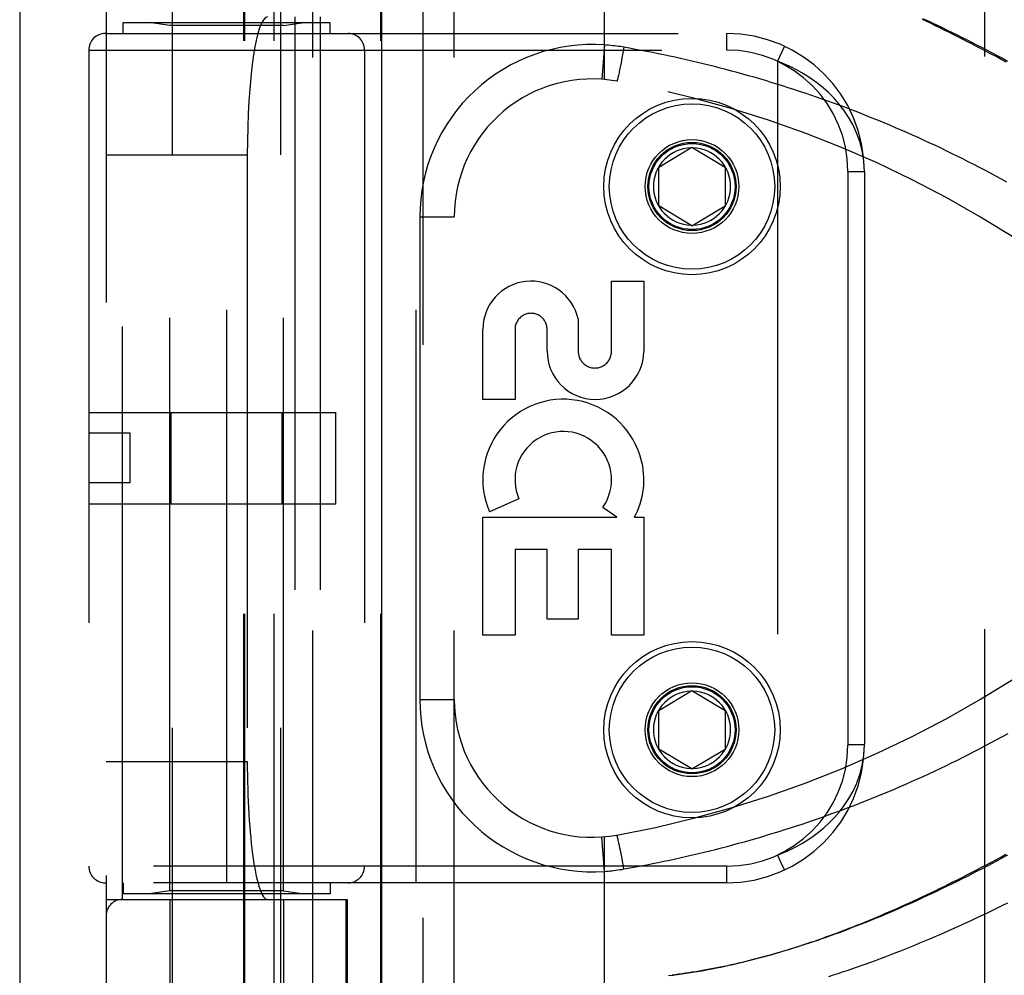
# Model space of a CAD drawing. Header units: inches. Extents: x 0 to 189, y 0 to 122.
# Tile 47 of 226: x 37.95 to 39.74, y 39.06 to 40.79. Entities that reach past the tile are written whole.
import ezdxf

# ---------------------------------------------------------------- set-up
doc = ezdxf.new("R2010")
doc.units = ezdxf.units.IN
doc.header["$LTSCALE"] = 10.388889
doc.header["$MEASUREMENT"] = 0
doc.linetypes.add('HIDDEN', pattern=[0.2, 0.1, -0.1])
doc.layers.get('0').update_dxf_attribs({"linetype": 'CONTINUOUS'})
doc.layers.add('DEFAULT_2', color=8, linetype='HIDDEN')
doc.layers.add('LEFTHAND_DOOR_ASSEMBLY', color=7, linetype='CONTINUOUS')

msp = doc.modelspace()

# ---------------------------------------------------------------- linework, layer by layer
at = {"color": 3, "linetype": 'Continuous'}
msp.add_line((37.954, 87.7542), (37.954, 35.2245), dxfattribs=at)
at = {"layer": 'DEFAULT_2', "color": 8, "linetype": 'HIDDEN'}
msp.add_line((39.704, 36.5685), (39.704, 81.6725), dxfattribs=at)
at = {"layer": 'LEFTHAND_DOOR_ASSEMBLY', "color": 3, "linetype": 'Continuous'}
msp.add_line((38.6098, 82.7955), (38.6098, 35.4455), dxfattribs=at)
at = {"layer": 'LEFTHAND_DOOR_ASSEMBLY', "color": 8, "linetype": 'HIDDEN'}
for p, q in [((38.6848, 82.7955), (38.6848, 35.4455)), ((38.2313, 38.4675), (38.2313, 41.6499)), ((38.4273, 38.4675), (38.4273, 41.6499)), ((38.4855, 38.6443), (38.4855, 41.3468)), ((38.742, 38.6443), (38.742, 41.3468)), ((39.0143, 40.682), (39.0143, 41.3468)), ((38.1105, 41.3168), (38.1105, 38.6743)), ((38.3604, 38.6743), (38.3604, 41.3168)), ((38.3624, 38.6743), (38.3624, 41.3168)), ((38.4155, 38.6743), (38.4155, 41.3168)), ((38.609, 38.6743), (38.609, 41.3168)), ((38.1405, 39.1955), (38.1405, 40.7955)), ((38.453, 40.7955), (38.453, 39.1955)), ((38.4989, 40.7955), (38.4989, 39.1955)), ((38.1418, 40.7655), (38.1418, 40.7855)), ((38.1418, 40.7855), (38.5168, 40.7855)), ((38.2263, 40.7802), (38.1888, 40.7855)), ((38.2263, 39.2108), (38.2263, 40.7802)), ((38.4323, 40.7802), (38.2263, 40.7802)), ((38.4323, 40.7802), (38.4698, 40.7855)), ((38.4323, 39.2108), (38.4323, 40.7802)), ((38.5168, 40.7655), (38.5168, 40.7855)), ((38.1093, 40.7655), (39.2355, 40.7655)), ((38.3293, 39.2255), (38.3293, 40.7655)), ((38.673, 39.2255), (38.673, 40.7655)), ((39.2355, 40.7655), (39.2355, 40.7355)), ((39.0143, 40.7447), (39.0098, 40.6824)), ((39.0496, 40.7404), (39.0477, 40.7303)), ((39.3406, 40.7423), (39.328, 40.7151)), ((38.0793, 40.7355), (38.0793, 39.2555)), ((38.0793, 40.7355), (39.2355, 40.7355)), ((38.5793, 40.7355), (38.5793, 39.2555)), ((39.0477, 40.7303), (39.0459, 40.7205)), ((39.0427, 40.7046), (39.0417, 40.6993)), ((39.0443, 40.7123), (39.0427, 40.7046)), ((39.0459, 40.7205), (39.0443, 40.7123)), ((39.328, 40.7151), (39.328, 39.2759)), ((39.0391, 40.6873), (39.0388, 40.6857)), ((39.0395, 40.6891), (39.0391, 40.6873)), ((39.0401, 40.6917), (39.0395, 40.6891)), ((39.0409, 40.6953), (39.0401, 40.6917)), ((39.0417, 40.6993), (39.0409, 40.6953)), ((39.0383, 40.6838), (39.0381, 40.6829)), ((39.0385, 40.6847), (39.0383, 40.6838)), ((39.0388, 40.6857), (39.0385, 40.6847)), ((38.1105, 40.5455), (38.3666, 40.5455)), ((38.3666, 40.5455), (38.3666, 39.4455)), ((39.113, 40.523), (39.173, 40.5591)), ((39.173, 40.5591), (39.233, 40.523)), ((39.113, 40.453), (39.113, 40.523)), ((39.233, 40.523), (39.233, 40.453)), ((39.4555, 40.5155), (39.4555, 39.4755)), ((39.4555, 40.5155), (39.4855, 40.5155)), ((39.4855, 40.5155), (39.4855, 39.4755)), ((39.173, 40.417), (39.113, 40.453)), ((39.173, 40.417), (39.233, 40.453)), ((38.6795, 40.433), (38.6795, 39.558)), ((38.6795, 40.433), (38.742, 40.433)), ((39.0271, 40.1891), (39.0271, 40.3162)), ((39.0271, 40.3162), (39.0855, 40.3162)), ((39.0855, 40.3162), (39.0855, 40.1891)), ((38.9667, 40.2479), (38.9666, 40.1891)), ((38.7937, 40.1019), (38.7937, 40.229)), ((38.8521, 40.229), (38.8521, 40.1019)), ((38.9103, 40.1898), (38.9103, 40.2289)), ((38.8521, 40.1019), (38.7937, 40.1019)), ((38.0793, 40.0785), (38.5273, 40.0785)), ((38.2286, 39.9125), (38.2286, 40.0785)), ((38.4299, 39.9125), (38.4299, 40.0785)), ((38.5273, 39.9125), (38.5273, 40.0785)), ((38.1543, 40.0405), (38.0793, 40.0405)), ((38.1543, 39.9505), (38.1543, 40.0405)), ((38.1543, 39.9505), (38.0793, 39.9505)), ((38.8593, 39.9216), (38.8057, 39.8984)), ((38.0793, 39.9125), (38.5273, 39.9125)), ((39.0366, 39.8882), (39.0112, 39.9061)), ((38.7937, 39.6745), (38.7937, 39.8882)), ((38.7937, 39.8882), (39.0366, 39.8882)), ((39.0686, 39.8882), (39.0855, 39.8882)), ((39.0855, 39.8882), (39.0855, 39.6745)), ((38.8521, 39.8299), (38.8521, 39.6745)), ((38.9105, 39.8299), (38.8521, 39.8299)), ((38.9105, 39.7036), (38.9105, 39.8299)), ((38.9667, 39.8299), (38.9667, 39.7036)), ((39.0271, 39.8299), (38.9667, 39.8299)), ((39.0271, 39.6745), (39.0271, 39.8299)), ((38.9667, 39.7036), (38.9105, 39.7036)), ((38.8521, 39.6745), (38.7937, 39.6745)), ((39.0855, 39.6745), (39.0271, 39.6745)), ((39.113, 39.538), (39.173, 39.5741)), ((39.173, 39.5741), (39.233, 39.538)), ((38.6795, 39.558), (38.742, 39.558)), ((39.113, 39.468), (39.113, 39.538)), ((39.233, 39.538), (39.233, 39.468)), ((39.4855, 39.4755), (39.4555, 39.4755)), ((39.173, 39.432), (39.113, 39.468)), ((39.173, 39.432), (39.233, 39.468)), ((38.1105, 39.4455), (38.3666, 39.4455)), ((39.0143, 39.2463), (39.0098, 39.3086)), ((39.0143, 38.6443), (39.0143, 39.309)), ((39.038, 39.3085), (39.0378, 39.3092)), ((39.0382, 39.3077), (39.038, 39.3085)), ((39.0384, 39.3068), (39.0382, 39.3077)), ((39.0386, 39.3058), (39.0384, 39.3068)), ((39.039, 39.3043), (39.0386, 39.3058)), ((39.0394, 39.3026), (39.039, 39.3043)), ((39.0399, 39.3), (39.0394, 39.3026)), ((39.0405, 39.2972), (39.0399, 39.3)), ((39.0413, 39.2933), (39.0405, 39.2972)), ((39.0424, 39.2882), (39.0413, 39.2933)), ((39.0437, 39.2817), (39.0424, 39.2882)), ((39.0455, 39.2726), (39.0437, 39.2817)), ((39.0475, 39.2618), (39.0455, 39.2726)), ((39.0496, 39.2506), (39.0475, 39.2618)), ((39.2355, 39.2555), (38.0793, 39.2555)), ((39.2355, 39.2555), (39.2355, 39.2255)), ((39.2355, 39.2255), (38.1093, 39.2255)), ((38.1418, 39.2255), (38.1418, 39.2055)), ((38.5168, 39.2255), (38.5168, 39.2055)), ((38.5168, 39.2055), (38.1418, 39.2055)), ((38.2263, 39.2108), (38.1888, 39.2055)), ((38.4323, 39.2108), (38.2263, 39.2108)), ((38.4323, 39.2108), (38.4698, 39.2055)), ((38.1105, 39.1955), (38.548, 39.1955)), ((38.2263, 39.1955), (38.2263, 38.6495)), ((38.4323, 39.1955), (38.4323, 38.6495)), ((38.5457, 38.6743), (38.5457, 39.1955)), ((38.548, 39.1955), (38.548, 38.6743))]:
    msp.add_line(p, q, dxfattribs=at)
for points in [[(39.7426, 40.7134), (39.7333, 40.7185), (39.7242, 40.7235), (39.7152, 40.7283), (39.7063, 40.733), (39.6975, 40.7377), (39.6888, 40.7422), (39.6802, 40.7467), (39.6716, 40.7511), (39.6632, 40.7554), (39.6549, 40.7597), (39.6466, 40.7638), (39.6385, 40.7678), (39.6304, 40.7718), (39.6224, 40.7758), (39.6144, 40.7796), (39.6065, 40.7834), (39.5987, 40.7871), (39.5909, 40.7908)], [(39.591, 40.7929), (39.5998, 40.7888), (39.6087, 40.7846), (39.6176, 40.7804), (39.6265, 40.7761), (39.6355, 40.7718), (39.6445, 40.7674), (39.6535, 40.763), (39.6626, 40.7585), (39.6717, 40.7539), (39.6808, 40.7493), (39.6899, 40.7446), (39.699, 40.7399), (39.7082, 40.7351), (39.7174, 40.7303), (39.7266, 40.7255), (39.7358, 40.7206), (39.745, 40.7156)], [(39.0496, 40.7404), (39.0461, 40.741), (39.0426, 40.7416), (39.0393, 40.7421), (39.036, 40.7425), (39.0326, 40.743), (39.0291, 40.7434), (39.0254, 40.7438), (39.0217, 40.7441), (39.018, 40.7444), (39.0143, 40.7447)], [(39.744, 40.4959), (39.734, 40.5014), (39.7241, 40.5068), (39.7141, 40.5121), (39.7041, 40.5175), (39.694, 40.5227), (39.684, 40.5279), (39.674, 40.533), (39.6639, 40.5381), (39.6538, 40.5432), (39.6437, 40.5481), (39.6336, 40.553), (39.6235, 40.5579), (39.6133, 40.5627), (39.6032, 40.5674), (39.593, 40.5721), (39.5828, 40.5767), (39.5727, 40.5813), (39.5625, 40.5858), (39.5523, 40.5902), (39.5421, 40.5946), (39.5318, 40.599), (39.5216, 40.6032), (39.5114, 40.6075), (39.5012, 40.6116), (39.4909, 40.6157), (39.4807, 40.6198), (39.4704, 40.6238), (39.4602, 40.6277), (39.4499, 40.6316), (39.4396, 40.6354), (39.4294, 40.6392), (39.4191, 40.6429), (39.4088, 40.6465), (39.3985, 40.6501), (39.3883, 40.6536), (39.378, 40.6571), (39.3677, 40.6606), (39.3574, 40.6639), (39.3472, 40.6672), (39.3369, 40.6705), (39.3266, 40.6737), (39.3164, 40.6769), (39.3061, 40.68), (39.2958, 40.683), (39.2856, 40.686), (39.2753, 40.6889), (39.265, 40.6918), (39.2548, 40.6946), (39.2445, 40.6974), (39.2343, 40.7001), (39.224, 40.7028), (39.2138, 40.7054), (39.2035, 40.708), (39.1933, 40.7105), (39.1831, 40.7129), (39.1728, 40.7154), (39.1626, 40.7177), (39.1524, 40.72), (39.1422, 40.7223), (39.132, 40.7245), (39.1218, 40.7266), (39.1115, 40.7287), (39.1013, 40.7308), (39.091, 40.7328), (39.0806, 40.7348), (39.0703, 40.7367), (39.0599, 40.7386), (39.0496, 40.7404)], [(39.4855, 40.5155), (39.4845, 40.5346), (39.4816, 40.5526), (39.4772, 40.5695), (39.4714, 40.5854), (39.4646, 40.6002), (39.4568, 40.614), (39.4483, 40.6266), (39.4393, 40.6382), (39.43, 40.6487), (39.4204, 40.6583), (39.4107, 40.6671), (39.4009, 40.675), (39.3911, 40.6822), (39.3814, 40.6886), (39.3719, 40.6944), (39.3626, 40.6996), (39.3535, 40.7042), (39.3447, 40.7083), (39.3362, 40.7119), (39.328, 40.7151)], [(39.0381, 40.6829), (39.0379, 40.6822), (39.0378, 40.6818), (39.0377, 40.6815), (39.0376, 40.6812), (39.0376, 40.6809), (39.0375, 40.6806), (39.0374, 40.6804), (39.0373, 40.6801), (39.0373, 40.6799), (39.0372, 40.6797), (39.0372, 40.6796), (39.0371, 40.6794), (39.0371, 40.6793), (39.037, 40.6792), (39.037, 40.6791), (39.0369, 40.679), (39.0369, 40.679), (39.0369, 40.679), (39.0368, 40.679)], [(39.0496, 39.2506), (39.06, 39.2524), (39.0704, 39.2543), (39.0808, 39.2562), (39.0911, 39.2582), (39.1015, 39.2603), (39.1118, 39.2623), (39.1222, 39.2645), (39.1326, 39.2667), (39.143, 39.2689), (39.1534, 39.2712), (39.1638, 39.2736), (39.1742, 39.276), (39.1846, 39.2784), (39.195, 39.2809), (39.2054, 39.2835), (39.2158, 39.2861), (39.2263, 39.2888), (39.2367, 39.2915), (39.2471, 39.2943), (39.2576, 39.2971), (39.268, 39.3), (39.2785, 39.303), (39.2889, 39.306), (39.2994, 39.3091), (39.3098, 39.3122), (39.3203, 39.3154), (39.3308, 39.3186), (39.3412, 39.3219), (39.3517, 39.3252), (39.3622, 39.3286), (39.3727, 39.3321), (39.3831, 39.3356), (39.3936, 39.3392), (39.4041, 39.3428), (39.4146, 39.3465), (39.425, 39.3503), (39.4355, 39.3541), (39.446, 39.358), (39.4564, 39.3619), (39.4669, 39.3659), (39.4774, 39.37), (39.4878, 39.3741), (39.4983, 39.3782), (39.5087, 39.3825), (39.5191, 39.3868), (39.5296, 39.3911), (39.54, 39.3955), (39.5504, 39.4), (39.5608, 39.4045), (39.5712, 39.4091), (39.5816, 39.4138), (39.592, 39.4185), (39.6024, 39.4232), (39.6127, 39.4281), (39.6231, 39.433), (39.6334, 39.4379), (39.6437, 39.4429), (39.6541, 39.448), (39.6644, 39.4531), (39.6746, 39.4583), (39.6849, 39.4636), (39.6952, 39.4689), (39.7054, 39.4742), (39.7156, 39.4797), (39.7258, 39.4852), (39.736, 39.4907), (39.7461, 39.4963)], [(39.328, 39.2759), (39.3365, 39.2792), (39.3453, 39.283), (39.3543, 39.2872), (39.3636, 39.292), (39.3731, 39.2973), (39.3828, 39.3033), (39.3926, 39.3099), (39.4024, 39.3172), (39.4122, 39.3252), (39.4219, 39.334), (39.4313, 39.3437), (39.4405, 39.3542), (39.4492, 39.3657), (39.4575, 39.3782), (39.465, 39.3917), (39.4717, 39.4063), (39.4773, 39.422), (39.4817, 39.4389), (39.4845, 39.4567), (39.4855, 39.4755)], [(39.0378, 39.3092), (39.0377, 39.3095), (39.0376, 39.3098), (39.0376, 39.3101), (39.0375, 39.3104), (39.0374, 39.3106), (39.0373, 39.3109), (39.0373, 39.3111), (39.0372, 39.3113), (39.0372, 39.3114), (39.0371, 39.3116), (39.0371, 39.3117), (39.037, 39.3118), (39.037, 39.3119), (39.0369, 39.312), (39.0369, 39.312), (39.0369, 39.3121), (39.0368, 39.3121)], [(39.1304, 39.0574), (39.1384, 39.0583), (39.1464, 39.0594), (39.1544, 39.0605), (39.1625, 39.0616), (39.1705, 39.0629), (39.1784, 39.0641), (39.1864, 39.0654), (39.1942, 39.0668), (39.202, 39.0682), (39.2098, 39.0697), (39.2174, 39.0712), (39.225, 39.0727), (39.2324, 39.0743), (39.2398, 39.0759), (39.2471, 39.0775), (39.2544, 39.0792), (39.2616, 39.0809), (39.2688, 39.0826), (39.276, 39.0844), (39.2831, 39.0862), (39.2902, 39.0881), (39.2973, 39.0899), (39.3044, 39.0919), (39.3114, 39.0938), (39.3184, 39.0958), (39.3254, 39.0978), (39.3324, 39.0999), (39.3394, 39.102), (39.3464, 39.1041), (39.3533, 39.1063), (39.3602, 39.1084), (39.3672, 39.1107), (39.3741, 39.1129), (39.381, 39.1152), (39.3879, 39.1176), (39.3949, 39.1199), (39.4018, 39.1223), (39.4088, 39.1248), (39.4157, 39.1273), (39.4227, 39.1298), (39.4297, 39.1323), (39.4367, 39.135), (39.4438, 39.1376), (39.4508, 39.1403), (39.4579, 39.143), (39.465, 39.1458), (39.4721, 39.1486), (39.4792, 39.1514), (39.4864, 39.1543), (39.4936, 39.1573), (39.5009, 39.1603), (39.5081, 39.1633), (39.5154, 39.1664), (39.5228, 39.1696), (39.5301, 39.1727), (39.5375, 39.176), (39.545, 39.1792), (39.5524, 39.1826), (39.56, 39.1859), (39.5675, 39.1894), (39.5752, 39.1929), (39.5828, 39.1964), (39.5906, 39.2), (39.5984, 39.2037), (39.6062, 39.2074), (39.6141, 39.2112), (39.622, 39.2151), (39.63, 39.219), (39.6381, 39.223), (39.6462, 39.227), (39.6544, 39.2311), (39.6628, 39.2354), (39.6712, 39.2397), (39.6797, 39.2441), (39.6883, 39.2485), (39.697, 39.2531), (39.7058, 39.2577), (39.7146, 39.2624), (39.7236, 39.2673), (39.7327, 39.2722), (39.742, 39.2773)], [(39.328, 39.2759), (39.3343, 39.2623), (39.3402, 39.2496)], [(39.745, 39.2754), (39.7358, 39.2705), (39.7266, 39.2655), (39.7174, 39.2607), (39.7082, 39.2559), (39.699, 39.2511), (39.6899, 39.2464), (39.6808, 39.2417), (39.6717, 39.2371), (39.6626, 39.2326), (39.6535, 39.228), (39.6445, 39.2236), (39.6355, 39.2192), (39.6265, 39.2149), (39.6176, 39.2106), (39.6087, 39.2064), (39.5998, 39.2022), (39.591, 39.1981), (39.5822, 39.1941), (39.5734, 39.1901), (39.5647, 39.1862), (39.556, 39.1824), (39.5474, 39.1786), (39.5388, 39.1749), (39.5303, 39.1712), (39.5218, 39.1676), (39.5133, 39.1641), (39.5049, 39.1606), (39.4966, 39.1572), (39.4883, 39.1538), (39.48, 39.1506), (39.4719, 39.1473), (39.4637, 39.1442), (39.4556, 39.1411), (39.4476, 39.1381), (39.4396, 39.1351), (39.4317, 39.1322), (39.4238, 39.1293), (39.416, 39.1266), (39.4082, 39.1238), (39.4005, 39.1212), (39.3928, 39.1186), (39.3852, 39.116), (39.3777, 39.1135), (39.3702, 39.1111), (39.3627, 39.1087), (39.3553, 39.1064), (39.348, 39.1042), (39.3407, 39.102), (39.3335, 39.0998), (39.3263, 39.0977), (39.3191, 39.0957), (39.3121, 39.0937), (39.305, 39.0918), (39.298, 39.0899), (39.2911, 39.0881), (39.2842, 39.0863), (39.2774, 39.0846), (39.2706, 39.0829), (39.2638, 39.0813), (39.2571, 39.0797), (39.2505, 39.0781), (39.2438, 39.0767), (39.2373, 39.0752), (39.2307, 39.0738), (39.2242, 39.0725), (39.2178, 39.0712), (39.2114, 39.0699), (39.205, 39.0687), (39.1986, 39.0676), (39.1923, 39.0664), (39.1861, 39.0654), (39.1798, 39.0643), (39.1736, 39.0633), (39.1674, 39.0624), (39.1613, 39.0614)], [(39.0143, 39.2463), (39.0178, 39.2466), (39.0213, 39.2469), (39.0246, 39.2472), (39.0279, 39.2475), (39.0313, 39.2479), (39.0349, 39.2483), (39.0385, 39.2488), (39.0422, 39.2494), (39.0458, 39.2499), (39.0496, 39.2506)], [(39.3402, 39.2496), (39.3405, 39.2489), (39.3406, 39.2487)], [(39.7453, 39.1888), (39.7357, 39.1841), (39.7262, 39.1794), (39.7166, 39.1747), (39.7071, 39.1701), (39.6976, 39.1656), (39.6881, 39.1611), (39.6786, 39.1567), (39.6692, 39.1523), (39.6597, 39.148), (39.6504, 39.1438), (39.641, 39.1396), (39.6317, 39.1355), (39.6224, 39.1314), (39.6131, 39.1274), (39.6039, 39.1235), (39.5947, 39.1196), (39.5856, 39.1158), (39.5765, 39.112), (39.5675, 39.1084), (39.5584, 39.1047), (39.5495, 39.1012), (39.5406, 39.0977), (39.5317, 39.0942), (39.5228, 39.0909), (39.5141, 39.0876), (39.5053, 39.0843), (39.4966, 39.0811), (39.488, 39.078), (39.4794, 39.075), (39.4709, 39.072), (39.4624, 39.069), (39.4539, 39.0662), (39.4455, 39.0634), (39.4372, 39.0606), (39.4289, 39.0579), (39.4206, 39.0553)], [(39.1613, 39.0614), (39.1552, 39.0606), (39.1491, 39.0597), (39.143, 39.0589), (39.137, 39.0582)]]:
    msp.add_lwpolyline(points, dxfattribs=at)
for centre, radius in [((39.173, 40.488), 0.1599), ((39.173, 40.488), 0.1499), ((39.173, 40.488), 0.085), ((39.173, 40.488), 0.08), ((39.173, 40.488), 0.078), ((39.173, 39.503), 0.1599), ((39.173, 39.503), 0.1499), ((39.173, 39.503), 0.085), ((39.173, 39.503), 0.08), ((39.173, 39.503), 0.078)]:
    msp.add_circle(centre, radius, dxfattribs=at)
for centre, radius, start, end in [((38.1093, 40.7355), 0.03, 90, 180), ((38.5493, 40.7355), 0.03, 0, 90), ((39.2355, 40.5155), 0.25, 0, 90), ((38.992, 40.433), 0.3125, 85.9125, 180), ((39.2355, 40.5155), 0.22, 0, 90), ((38.992, 40.433), 0.25, 79.6658, 180), ((38.678, 38.7114), 2, 47.2041, 79.6658), ((39.173, 40.488), 0.07, 91.4692, 268.5308), ((39.173, 40.488), 0.07, 271.4692, 88.5308), ((38.8812, 40.2289), 0.0875, 12.5167, 179.9756), ((38.8812, 40.229), 0.0291, 359.9462, 180), ((38.9979, 40.1897), 0.0876, 179.9462, 359.5965), ((38.9969, 40.1891), 0.0302, 179.9714, 0.0286), ((38.9396, 39.9564), 0.1459, 18.1268, 203.4014), ((38.9396, 39.9564), 0.0875, 324.8915, 203.4014), ((38.9427, 39.9562), 0.1431, 333.8028, 18.5861), ((38.9396, 39.9564), 0.1459, 332.1494, 334.2621), ((38.678, 41.2796), 2, 280.3342, 312.7959), ((39.173, 39.503), 0.07, 91.4692, 268.5308), ((39.173, 39.503), 0.07, 271.4692, 88.5308), ((38.992, 39.558), 0.3125, 180, 274.0875), ((38.992, 39.558), 0.25, 180, 280.3342), ((39.2355, 39.4755), 0.25, 270, 360), ((39.2355, 39.4755), 0.22, 270, 360), ((38.1093, 39.2555), 0.03, 180, 270), ((38.5493, 39.2555), 0.03, 270, 360), ((38.1405, 39.1655), 0.03, 90, 180)]:
    msp.add_arc(centre, radius, start, end, dxfattribs=at)
for centre, start_param, end_param in [((38.4034, 40.5455), 0, 1.570796), ((38.4034, 39.4455), 1.570796, 3.141593)]:
    msp.add_ellipse(centre, major_axis=(0, 0.25), ratio=0.146965, start_param=start_param, end_param=end_param, dxfattribs=at)

doc.saveas('drawing.dxf')
